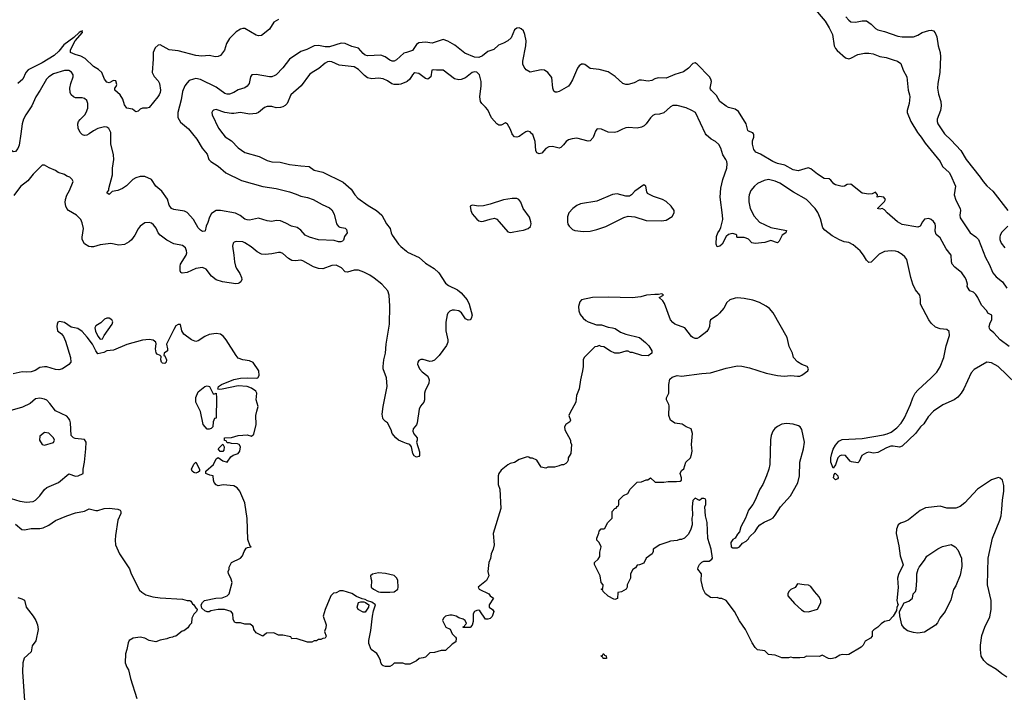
# Model space of a CAD drawing. Header units: inches. Extents: x 1678809 to 1859548, y 384609 to 522868.
# Tile 42 of 256: x 1776528 to 1785366, y 394985 to 401024. Entities that reach past the tile are written whole.
import ezdxf

# ---------------------------------------------------------------- set-up
doc = ezdxf.new("R2010")
doc.units = ezdxf.units.IN
doc.header["$MEASUREMENT"] = 0
for name, color, linetype in [('B7379', 7, 'Continuous'), ('B7389', 7, 'Continuous'), ('B7470', 7, 'Continuous'), ('B7480', 7, 'Continuous')]:
    doc.layers.add(name, color=color, linetype=linetype)

msp = doc.modelspace()

# ---------------------------------------------------------------- linework, layer by layer
at = {"layer": 'B7379', "color": 5}
for points, elevation in [([(1776537.1, 400000), (1776522.2, 399897.8), (1776512.6, 399867.4), (1776490, 399839.5), (1776470, 399838.7), (1776450, 399851.2), (1776432.6, 399870), (1776396.4, 399970), (1776370, 399995), (1776362, 400000)], 260), ([(1777150.4, 400000), (1777130, 399986.6), (1777110, 399984.2), (1777092.7, 399990), (1777082, 400000)], 260), ([(1778079.2, 400000), (1778118.4, 399950), (1778165.3, 399870), (1778210, 399816.3), (1778225.3, 399770), (1778243.1, 399750), (1778310, 399707.4), (1778379.3, 399650), (1778519.4, 399579.4), (1778710, 399525), (1778830, 399507.4), (1778950, 399478.4), (1779010, 399458.7), (1779050, 399438.4), (1779110, 399428.4), (1779162.8, 399410), (1779243.6, 399363.6), (1779310, 399335.5), (1779330, 399317.3), (1779350, 399278), (1779372.4, 399192.4), (1779388.2, 399168.2), (1779401.1, 399161.1), (1779450, 399153.4), (1779460.7, 399140.7), (1779466, 399110), (1779442.8, 399077.2), (1779434.9, 399045.1), (1779424.9, 399035.1), (1779410.3, 399029.7), (1779389.8, 399029.8), (1779350, 399040.7), (1779210, 399046.6), (1779129, 399070), (1779090, 399089.6), (1779050, 399133.2), (1779017.5, 399157.5), (1778968.7, 399170), (1778918.3, 399198.3), (1778870, 399218), (1778830, 399222), (1778790, 399212.7), (1778750, 399217.2), (1778670, 399240.5), (1778590, 399225.1), (1778570, 399226), (1778550, 399233.6), (1778507, 399267), (1778465.9, 399285.9), (1778330, 399312.2), (1778290, 399309.7), (1778250, 399283), (1778230.3, 399250), (1778216.3, 399203.7), (1778200.3, 399170), (1778192.2, 399127.8), (1778190, 399124), (1778170, 399122.9), (1778150, 399134), (1778130, 399154), (1778089, 399229), (1778030, 399292), (1778005.8, 399305.8), (1777910, 399320.4), (1777889.7, 399330), (1777870, 399358), (1777853.9, 399413.9), (1777803.5, 399483.5), (1777749.8, 399529.8), (1777710, 399589.6), (1777650, 399616.9), (1777610, 399617.4), (1777570, 399605.1), (1777544.9, 399590), (1777487.3, 399532.7), (1777451, 399509), (1777410, 399491.1), (1777357.3, 399482.7), (1777330, 399455.3), (1777309.4, 399470), (1777327.2, 399492.8), (1777327.2, 399507.2), (1777360.8, 399630), (1777361.6, 399690), (1777372.8, 399767.2), (1777368.4, 399810), (1777345.9, 399910), (1777347.3, 400000)], 260), ([(1778352, 400000), (1778373.4, 399973.4), (1778430, 399935.6), (1778490, 399873.1), (1778550, 399831.4), (1778676.9, 399796.9), (1778750, 399759), (1778790, 399746.9), (1778866.1, 399746.1), (1778950, 399724.5), (1779050, 399711.1), (1779126.7, 399706.7), (1779172.6, 399672.6), (1779250, 399654.9), (1779430, 399564.2), (1779503, 399503), (1779537, 399450), (1779562.5, 399422.5), (1779654.7, 399354.7), (1779732.1, 399312.1), (1779778, 399270), (1779819, 399190), (1779852, 399150), (1779861.7, 399110), (1779872.8, 399090), (1779929.4, 399009.4), (1779950, 398988.5), (1780000, 398946.4)], 280), ([(1780000, 397219.6), (1779970, 397229.6), (1779929.6, 397250), (1779903.6, 397270), (1779872.3, 397310), (1779863.1, 397343.1), (1779830, 397406), (1779810, 397418), (1779790, 397438), (1779787, 397447), (1779782.7, 397482.7), (1779789.8, 397550), (1779825.3, 397730), (1779819.4, 397810), (1779789.9, 397890), (1779789.8, 397910), (1779796.8, 397970), (1779811.6, 398030), (1779817.3, 398110), (1779846.9, 398290), (1779851.3, 398451.3), (1779844.2, 398550), (1779831.6, 398590), (1779778.5, 398650), (1779710, 398703.9), (1779670, 398730.6), (1779617.4, 398757.4), (1779570, 398773.8), (1779530, 398773.8), (1779470, 398757.2), (1779450, 398759.7), (1779417.3, 398797.3), (1779370, 398820.4), (1779330, 398816.1), (1779250, 398788.3), (1779210, 398789.9), (1779166.3, 398806.3), (1779070, 398858.3), (1779050, 398864), (1779002.4, 398857.6), (1778970, 398862), (1778939.3, 398879.3), (1778890, 398925.7), (1778870, 398932.4), (1778850, 398934.7), (1778790, 398921.5), (1778730, 398915.3), (1778698.6, 398918.6), (1778658.5, 398938.5), (1778605.7, 398985.7), (1778550, 399020.5), (1778530, 399028.3), (1778470, 399031.2), (1778453.8, 399026.2), (1778443.1, 399016.9), (1778438.7, 398990), (1778451.3, 398910), (1778455.5, 398850), (1778464.4, 398810), (1778473.4, 398790), (1778505.3, 398745.3), (1778520.3, 398710), (1778521.1, 398690), (1778513.1, 398670), (1778500.2, 398660.2), (1778490, 398654.7), (1778467.1, 398652.9), (1778349, 398670), (1778290, 398687.4), (1778250, 398722), (1778203.1, 398783.1), (1778170, 398799.7), (1778110, 398791.1), (1778030, 398754.4), (1777987.6, 398747.6), (1777975.2, 398755.2), (1777967.7, 398767.7), (1777967.2, 398810), (1777972.4, 398830), (1778022, 398910), (1778027, 398930), (1778025.8, 398950), (1778015.8, 398975.8), (1777990, 398997.4), (1777910, 399012.9), (1777850, 399044.2), (1777787.4, 399090), (1777771.9, 399110), (1777753.2, 399153.2), (1777730, 399181.3), (1777710, 399196.3), (1777690, 399203), (1777650, 399200.5), (1777610, 399171.5), (1777590, 399147.3), (1777560.3, 399090), (1777531.1, 399048.9), (1777510.2, 399029.8), (1777470, 399006.2), (1777418.3, 398998.3), (1777345.1, 399014.9), (1777250, 399001.7), (1777190, 398985.8), (1777170, 398983.8), (1777148.2, 398988.2), (1777110.7, 399010.7), (1777089.8, 399049.8), (1777087.7, 399070), (1777100.3, 399150), (1777090, 399201.2), (1777076.4, 399230), (1777036.9, 399270), (1776966.3, 399310), (1776949.7, 399330), (1776941.5, 399350), (1776937, 399383), (1776939.2, 399410), (1776951.6, 399448.4), (1776974.7, 399490), (1777009, 399570), (1776999, 399590), (1776978, 399610), (1776950, 399619), (1776930, 399633.2), (1776872.5, 399652.5), (1776849.4, 399669.4), (1776792.5, 399692.5), (1776750, 399719), (1776730, 399719), (1776650, 399635.6), (1776602, 399578), (1776534.4, 399525.6), (1776475, 399445)], 280), ([(1780000, 395238), (1779990, 395238), (1779967.3, 395247.3), (1779890, 395248), (1779870, 395228), (1779850, 395218), (1779810, 395218), (1779790, 395222), (1779782, 395230), (1779768.7, 395250), (1779768, 395270), (1779748.7, 395310), (1779732.9, 395332.9), (1779682, 395370), (1779663.2, 395423.2), (1779662, 395450), (1779679.6, 395540.4), (1779695.1, 395670), (1779703.7, 395716.3), (1779722, 395770), (1779690, 395794), (1779650, 395806), (1779630, 395819), (1779603.1, 395823.1), (1779550, 395844), (1779510, 395872.7), (1779430, 395896), (1779402.8, 395897.2), (1779370, 395878), (1779345.4, 395874.6), (1779322, 395850), (1779271.3, 395730), (1779252, 395670), (1779278, 395590), (1779276.9, 395563.1), (1779264.7, 395530), (1779278, 395490), (1779271.3, 395470), (1779250, 395468), (1779230, 395458), (1779210, 395458), (1779191.1, 395448.9), (1779170, 395448), (1779150, 395435.3), (1779110, 395435.3), (1779010, 395468), (1778970, 395466), (1778962, 395482), (1778947.3, 395487.3), (1778890, 395498), (1778850, 395498), (1778810, 395518), (1778743.6, 395516.4), (1778710, 395488.7), (1778650, 395518), (1778628.7, 395550), (1778628, 395570), (1778620.4, 395580.4), (1778596.4, 395596.4), (1778550, 395598), (1778510, 395608.7), (1778470, 395608.7), (1778456.4, 395616.4), (1778443.1, 395643.1), (1778442, 395690), (1778426, 395710), (1778367.3, 395727.3), (1778310, 395728), (1778243.6, 395716.4), (1778230, 395708), (1778210, 395708), (1778190, 395718), (1778162, 395742), (1778158, 395770), (1778169.1, 395790.9), (1778188, 395810), (1778288, 395830), (1778346, 395834), (1778389.6, 395850.4), (1778409.2, 395870), (1778436, 395970), (1778422.7, 396010), (1778401.2, 396050), (1778399, 396070), (1778408.7, 396090), (1778408.7, 396110), (1778428.7, 396150), (1778508.9, 396191.1), (1778528, 396210), (1778542, 396250), (1778562, 396278), (1778573.6, 396286.4), (1778606, 396290), (1778596.4, 396296.4), (1778577.1, 396357.1), (1778570, 396546), (1778550, 396686), (1778504, 396790), (1778480.9, 396820.9), (1778450, 396839.5), (1778353, 396847), (1778310, 396839), (1778290, 396849), (1778274, 396870), (1778268, 396890), (1778266, 396930), (1778234, 396934), (1778198, 396950), (1778198, 396970), (1778269, 397030), (1778290, 397082), (1778310, 397092), (1778350, 397064.7), (1778390, 397052), (1778422, 397098), (1778445.2, 397114.8), (1778488, 397130), (1778504, 397150), (1778508.9, 397188.9), (1778498, 397210), (1778483.6, 397216.4), (1778430, 397218), (1778410, 397226), (1778390, 397226), (1778382, 397242), (1778367.3, 397247.3), (1778366, 397270), (1778430, 397274), (1778488, 397290), (1778530, 397294.4), (1778570, 397295.5), (1778610, 397284.7), (1778630, 397302), (1778649.1, 397389.1), (1778649, 397470), (1778655.3, 397510), (1778668.7, 397550), (1778649.2, 397610), (1778656, 397670), (1778647, 397690), (1778610, 397715.3), (1778570, 397730.6), (1778490, 397736.5), (1778345.7, 397705.7), (1778322.8, 397702.8), (1778306.3, 397706.3), (1778311.3, 397730), (1778339.6, 397750), (1778450, 397792.3), (1778510, 397805.1), (1778570, 397808.6), (1778653.9, 397806.1), (1778664, 397810), (1778677.2, 397830), (1778674, 397870), (1778624.8, 397944.8), (1778590, 397962), (1778529.6, 397969.6), (1778490, 397986), (1778470, 398009.3), (1778382.7, 398150), (1778358.3, 398178.3), (1778330, 398199.5), (1778290, 398206), (1778230, 398196.3), (1778190, 398180.7), (1778130, 398141.2), (1778110, 398136), (1778098.6, 398138.6), (1778070, 398149.2), (1778001.5, 398201.5), (1777984, 398230), (1777970, 398286), (1777950, 398288), (1777930, 398274), (1777910, 398242), (1777846, 398110), (1777855.5, 398070), (1777853.4, 398050), (1777826, 398030), (1777822, 398010), (1777830, 398004.7), (1777845.3, 397970), (1777841.3, 397950), (1777830, 397937.6), (1777810, 397939.6), (1777800.5, 397950), (1777793.3, 397970), (1777798.6, 397998.6), (1777789.5, 398009.5), (1777762, 398022), (1777752, 398032), (1777747.3, 398070), (1777753.6, 398113.6), (1777749, 398130), (1777725.6, 398145.6), (1777690, 398154), (1777630, 398146.2), (1777490, 398108.7), (1777370, 398057.4), (1777310.4, 398049.6), (1777283.1, 398036.9), (1777230, 398025.2), (1777211.4, 398051.4), (1777181.3, 398110), (1777134.8, 398174.8), (1777090, 398225.1), (1777050, 398251.2), (1776990, 398264), (1776930, 398305.2), (1776885.2, 398314.8), (1776870.8, 398309.2), (1776862.8, 398290), (1776860.7, 398270), (1776867.3, 398230), (1776902.8, 398202.8), (1776921, 398181), (1776938.5, 398138.5), (1776984, 397990), (1776986, 397950), (1776970, 397928.7), (1776911.3, 397890), (1776878.4, 397881.6), (1776850, 397882.9), (1776770, 397906), (1776750, 397907.8), (1776710, 397900.5), (1776665.3, 397874.7), (1776630, 397862), (1776590, 397858.3), (1776550, 397861.7), (1776470, 397845.1)], 320), ([(1776450, 396724), (1776530, 396700.3), (1776590, 396691.5), (1776650, 396698.9), (1776670, 396710.4), (1776709.6, 396750), (1776750, 396806), (1776770, 396823.7), (1776875.1, 396870), (1776970, 396946.7), (1777030, 396926.7), (1777054, 396930), (1777097, 396950), (1777098.4, 396990), (1777110, 397051.3), (1777122.1, 397170), (1777123.4, 397230), (1777110, 397254.6), (1777025.4, 397265.4), (1777009.9, 397269.9), (1776989.5, 397289.5), (1776983.8, 397403.8), (1776977.2, 397430), (1776967.2, 397447.2), (1776950, 397463), (1776850, 397511.1), (1776798.6, 397578.6), (1776770, 397607.8), (1776750, 397618.3), (1776710, 397625.1), (1776670, 397620.5), (1776621.2, 397578.8), (1776553.9, 397546.1), (1776398.9, 397501.1)], 340), ([(1776490, 396494.9), (1776547.3, 396447.3), (1776570, 396443.1), (1776630, 396454.9), (1776710, 396455.6), (1776737.4, 396462.6), (1776790, 396487), (1776850, 396526.4), (1776949.7, 396570.3), (1777030, 396597.1), (1777109.6, 396610.4), (1777150, 396633), (1777210, 396616.5), (1777230, 396618), (1777285.5, 396634.5), (1777330, 396637.4), (1777410, 396630.2), (1777430, 396619.7), (1777436.1, 396610), (1777436.2, 396590), (1777408.6, 396530), (1777388.1, 396391.9), (1777384.7, 396350), (1777388.8, 396310), (1777425.2, 396230), (1777513.8, 396093.8), (1777528.4, 396048.4), (1777603.7, 395903.7), (1777623.9, 395883.9), (1777661.1, 395861.1), (1777723.2, 395843.2), (1777790, 395833.3), (1777990, 395820.3), (1778030, 395810.3), (1778054, 395810), (1778063.6, 395803.6), (1778079.6, 395779.6), (1778090.9, 395770.9), (1778105.4, 395745.4), (1778118, 395738), (1778122, 395730), (1778114, 395710), (1778090, 395686), (1778082, 395670), (1778074, 395650), (1778070, 395606), (1778051.6, 395588.4), (1778036.9, 395563.1), (1778002, 395538), (1777986.4, 395533.6), (1777930, 395488), (1777912.7, 395487.3), (1777899.6, 395480.4), (1777870, 395475.3), (1777850, 395464), (1777790, 395453.2), (1777750, 395439), (1777690, 395449), (1777652, 395472), (1777610, 395479.3), (1777547.9, 395472.1), (1777510.7, 395449.3), (1777501, 395430), (1777490.8, 395370), (1777478.8, 395330), (1777476, 395250), (1777490, 395212), (1777505.8, 395185.8), (1777521.6, 395110), (1777580.3, 394930)], 320), ([(1776510, 395835.3), (1776545.8, 395825.8), (1776572.2, 395812.2), (1776585.7, 395750), (1776648.8, 395670), (1776671.3, 395630), (1776686.9, 395590), (1776692.6, 395550), (1776671.5, 395448.5), (1776638.5, 395401.5), (1776632.2, 395350), (1776568.1, 395291.9), (1776554.8, 395250), (1776554, 395170), (1776570.8, 394910)], 280)]:
    msp.add_lwpolyline(points, dxfattribs=dict(at, elevation=elevation))
for points, elevation in [([(1777330, 398344.5), (1777310, 398342.9), (1777290, 398334), (1777256.9, 398303.1), (1777210, 398274), (1777202.6, 398257.4), (1777207, 398227), (1777230, 398182), (1777250, 398154.8), (1777270, 398158), (1777287.3, 398190), (1777357.6, 398290), (1777362.9, 398310), (1777356.2, 398330)], 320), ([(1778276.4, 397663.6), (1778290, 397672), (1778294.9, 397630), (1778290, 397446), (1778278, 397442), (1778265.4, 397414.6), (1778262, 397370), (1778245.4, 397354.6), (1778230, 397348), (1778210, 397348.7), (1778175.3, 397390), (1778150, 397506), (1778108, 397590), (1778108.9, 397631.1), (1778130, 397682), (1778189, 397730), (1778210, 397735.5), (1778230.6, 397730), (1778265.4, 397665.4)], 320), ([(1776750, 397317.2), (1776710, 397286), (1776704.7, 397250), (1776730, 397211.3), (1776750, 397202.8), (1776830, 397228), (1776841.2, 397250), (1776832.7, 397270), (1776790, 397311.8)], 360), ([(1778350, 397148), (1778328.4, 397148.4), (1778308.7, 397170), (1778350, 397214), (1778362, 397190), (1778359.6, 397160.4)], 320), ([(1778110, 396954), (1778090, 396959), (1778075.3, 396970), (1778069.2, 396989.2), (1778090, 397032), (1778110, 397052), (1778141, 396990), (1778142, 396970), (1778130, 396962)], 320), ([(1779750, 396057.2), (1779695.3, 396044.7), (1779678, 396030), (1779678.8, 396010), (1779686, 395990), (1779682, 395930), (1779704.7, 395910), (1779750, 395887.3), (1779765.2, 395885.2), (1779850, 395883.7), (1779890, 395888.7), (1779922, 395910), (1779924, 395930), (1779922, 395990), (1779914, 396010), (1779890, 396034), (1779812.5, 396052.5)], 320), ([(1779610, 395706), (1779566, 395730), (1779558, 395750), (1779570, 395792), (1779590, 395798), (1779616.9, 395796.9), (1779632.7, 395792.7), (1779662, 395770), (1779658, 395750), (1779630, 395706)], 320)]:
    msp.add_lwpolyline(points, close=True, dxfattribs=dict(at, elevation=elevation))
at = {"layer": 'B7389', "color": 5}
for points, elevation in [([(1781043.7, 400000), (1781010, 399976.3), (1780990, 399969.6), (1780970, 399972), (1780950, 399995.1), (1780948.1, 400000)], 280), ([(1781687.9, 400000), (1781674.8, 399965.2), (1781650, 399937.6), (1781630, 399934.4), (1781530, 399961), (1781485.9, 399954.1), (1781455.5, 399944.5), (1781432.7, 399930), (1781410, 399899.5), (1781384.4, 399875.6), (1781370, 399869.7), (1781310, 399885.3), (1781277.8, 399882.2), (1781252.2, 399867.8), (1781214.3, 399825.7), (1781190, 399818.9), (1781170, 399829.7), (1781159.8, 399850), (1781154.7, 399930), (1781132.8, 399992.8), (1781126, 400000)], 280), ([(1785470, 397757.4), (1785310, 397909.8), (1785250, 397943.1), (1785210, 397948), (1785095.6, 397884.4), (1785067.3, 397852.7), (1785002, 397710), (1784978.9, 397670), (1784950, 397633.8), (1784914.9, 397610), (1784813.8, 397566.2), (1784731.5, 397510), (1784682.7, 397457.3), (1784643.2, 397396.8), (1784612.7, 397367.3), (1784568.3, 397310), (1784450, 397195.5), (1784426.6, 397186.6), (1784370, 397195), (1784346.4, 397193.6), (1784310, 397180.9), (1784230, 397138.5), (1784193.1, 397133.1), (1784150, 397140.7), (1784130, 397135.1), (1784088, 397110), (1784063.4, 397056.6), (1784050, 397046), (1783994, 397054), (1783981.2, 397061.2), (1783941.2, 397110), (1783906.3, 397113.7), (1783890, 397107), (1783873, 397090), (1783850, 397028.7), (1783830, 396998), (1783809.8, 397050), (1783809.9, 397090), (1783817, 397130), (1783830, 397168.5), (1783850, 397204.9), (1783879.7, 397240.3), (1783910, 397254.3), (1784090, 397265), (1784283, 397297), (1784315, 397305), (1784350, 397321.1), (1784401, 397359), (1784439.2, 397400.8), (1784471.4, 397448.6), (1784523.7, 397570), (1784543.9, 397630), (1784565, 397670), (1784590, 397699.2), (1784710.9, 397809.1), (1784760, 397860), (1784790, 397908.8), (1784822.5, 397990), (1784845, 398095), (1784875.5, 398190), (1784870, 398225.2), (1784850, 398241.6), (1784790, 398247.6), (1784750, 398262.9), (1784710, 398299.7), (1784687.6, 398330), (1784614, 398470), (1784615.3, 398515.3), (1784607, 398550), (1784570, 398598), (1784545.3, 398650), (1784526.6, 398710), (1784489.8, 398869.8), (1784473.5, 398893.5), (1784450, 398916.3), (1784410, 398940.4), (1784390, 398946), (1784350, 398949.8), (1784290, 398943.1), (1784242, 398918), (1784170, 398847.8), (1784150, 398842.9), (1784130, 398863.7), (1784103.1, 398910), (1784073.1, 398950), (1784010, 399002.9), (1783970, 399022.4), (1783930, 399030.7), (1783887.1, 399047.1), (1783822.4, 399082.4), (1783754.5, 399134.5), (1783736.6, 399156.6), (1783716.8, 399236.8), (1783693, 399293), (1783667.1, 399330), (1783590, 399409), (1783474.6, 399474.6), (1783350, 399557.1), (1783310, 399574.6), (1783250, 399589.8), (1783210, 399581), (1783150, 399552.1), (1783122.6, 399530), (1783091.7, 399490), (1783075.6, 399450), (1783072.8, 399430), (1783072.6, 399390), (1783085, 399330), (1783120.3, 399260.3), (1783170, 399205.3), (1783270, 399156.9), (1783411, 399130), (1783404.7, 399110), (1783370.9, 399089.1), (1783345.4, 399034.6), (1783330, 399022), (1783270, 399042), (1783216.7, 399023.3), (1783130, 399015.1), (1783101.3, 399021.3), (1783070, 399052.7), (1783050, 399062.7), (1783030, 399069.2), (1782970, 399068.7), (1782966, 399070), (1782966, 399090), (1782956.4, 399096.4), (1782930, 399104), (1782910, 399101.6), (1782890, 399094.3), (1782870, 399077.6), (1782832.8, 399010), (1782814, 398990), (1782790, 398985.1), (1782779.7, 399010), (1782782.3, 399077.7), (1782793.3, 399110), (1782809.9, 399130.1), (1782822.8, 399157.2), (1782838.7, 399230), (1782837.5, 399270), (1782816.7, 399430), (1782821.9, 399510), (1782839.6, 399590), (1782874.7, 399690), (1782878.3, 399730), (1782875.3, 399750), (1782867.9, 399767.9), (1782838.7, 399810), (1782822.4, 399870), (1782802.7, 399902.7), (1782772.3, 399930), (1782735.1, 399950), (1782689.6, 399990), (1782684.8, 400000)], 280), ([(1785408.7, 398090), (1785330, 398149.3), (1785273.3, 398213.3), (1785240.1, 398240.1), (1785232.3, 398252.3), (1785229.3, 398270), (1785238.4, 398301.6), (1785255.1, 398330), (1785254, 398370), (1785218, 398390), (1785209, 398410), (1785161.7, 398461.7), (1785129.6, 398530), (1785110, 398558), (1785090, 398577.2), (1785058, 398590), (1785050, 398598), (1785034, 398630), (1785036, 398650), (1785025.1, 398690), (1785013.2, 398713.2), (1784983.6, 398750), (1784923, 398803), (1784898.7, 398830), (1784892.8, 398850), (1784889.6, 398910), (1784845.2, 398965.2), (1784790, 399064.5), (1784754.5, 399094.5), (1784746.6, 399126.6), (1784749.6, 399170), (1784745.1, 399190), (1784730, 399211.8), (1784710, 399229.5), (1784690, 399237.6), (1784650, 399231.8), (1784630.7, 399210), (1784612, 399170), (1784590, 399161.2), (1784450, 399186.6), (1784406.6, 399210), (1784313.2, 399290), (1784290, 399318), (1784270, 399328), (1784250, 399324), (1784228.7, 399330), (1784290, 399392), (1784299, 399410), (1784286, 399430), (1784243.6, 399436.4), (1784226, 399430), (1784228, 399450), (1784210, 399475.3), (1784178.8, 399461.2), (1784150, 399456), (1784090, 399467.3), (1783990, 399546), (1783956.8, 399543.2), (1783931.3, 399530), (1783910, 399527.6), (1783850, 399540.7), (1783836, 399550), (1783810, 399584), (1783795.1, 399595.1), (1783750, 399599.3), (1783690, 399637), (1783630, 399686), (1783606.4, 399693.6), (1783514.4, 399665.6), (1783470, 399675.6), (1783396.3, 399716.3), (1783330, 399732.2), (1783289.6, 399750), (1783177.2, 399817.2), (1783135.8, 399835.8), (1783117.7, 399857.7), (1783105.3, 399905.3), (1783104.9, 399935.1), (1783117.6, 399970), (1783117.6, 399990), (1783113.6, 400000)], 260), ([(1784594.5, 400000), (1784619.1, 399970), (1784655, 399915), (1784791.5, 399750), (1784810, 399704.4), (1784870, 399651.8), (1784884.4, 399630), (1784928.8, 399530), (1784917.6, 399450), (1784930, 399402.8), (1784970.6, 399330), (1784974, 399310), (1784965.5, 399270), (1784970, 399246), (1785061, 399110), (1785110, 399074), (1785134.4, 399050), (1785197.5, 398890), (1785231.5, 398830), (1785262.6, 398750), (1785293.8, 398713.8), (1785348.7, 398670), (1785390, 398614)], 260), ([(1784830.3, 400000), (1784890, 399943.1), (1784976, 399850), (1785023.6, 399770), (1785148.9, 399610), (1785175.3, 399570), (1785210, 399532.2), (1785264.5, 399484.5), (1785398.4, 399310)], 280), ([(1785397, 399170), (1785343.6, 399116.4), (1785329.3, 399090), (1785325, 399070), (1785325.8, 399050), (1785336.9, 399016.9), (1785370, 398974.6)], 280), ([(1780000, 398946.4), (1780010, 398938), (1780112.4, 398890), (1780170, 398837.4), (1780247.7, 398790), (1780290, 398750.5), (1780350, 398657.6), (1780377.1, 398637.1), (1780458.9, 398598.9), (1780491, 398571), (1780543.6, 398510), (1780564, 398470), (1780590.3, 398370), (1780579.2, 398340.8), (1780570, 398329.5), (1780552.4, 398327.6), (1780530, 398339.6), (1780493.5, 398393.5), (1780470, 398409.7), (1780430, 398417.2), (1780410, 398416.4), (1780390, 398407.8), (1780372.2, 398390), (1780365.3, 398374.7), (1780352.2, 398307.8), (1780352, 398230), (1780372.1, 398150), (1780372, 398130), (1780360, 398100), (1780294, 398010), (1780250, 397968.2), (1780230, 397958.3), (1780210, 397956.4), (1780150, 397972.7), (1780130, 397973.5), (1780110, 397964.2), (1780100.3, 397950), (1780099.6, 397930), (1780116.5, 397890), (1780141.4, 397861.4), (1780190, 397824.4), (1780204.4, 397790), (1780200.4, 397759.6), (1780167.8, 397692.2), (1780161.8, 397670), (1780162.3, 397610), (1780156.5, 397590), (1780125.4, 397554.6), (1780114.1, 397525.9), (1780096.9, 397403.1), (1780090, 397386), (1780060.5, 397350), (1780056.3, 397330), (1780066, 397306), (1780094.8, 397270), (1780096, 397250), (1780091, 397230), (1780115.3, 397144.7), (1780118, 397110), (1780110, 397102), (1780090, 397095.3), (1780070, 397108), (1780057.2, 397130), (1780044.5, 397190), (1780029.6, 397209.6), (1780000, 397219.6)], 280), ([(1785390, 395120.7), (1785342.7, 395150), (1785295.1, 395190), (1785216.6, 395236.6), (1785181.6, 395270), (1785159.7, 395310), (1785153, 395370), (1785153, 395410), (1785163.8, 395496.2), (1785191.8, 395570), (1785236.8, 395663.2), (1785249.7, 395730), (1785246.9, 395810), (1785214, 395950), (1785220.3, 396190), (1785261.5, 396370), (1785326.2, 396530), (1785337.2, 396570), (1785345.1, 396630), (1785349.7, 396710.3), (1785360.5, 396790), (1785360.7, 396840.7), (1785350, 396888.7), (1785330, 396908.7), (1785314.6, 396914.6), (1785250, 396893.2), (1785126, 396810), (1785012.5, 396687.5), (1784970, 396653.2), (1784930, 396637.2), (1784850, 396639.3), (1784790, 396656.2), (1784658, 396642), (1784610, 396616.2), (1784505.4, 396534.6), (1784470, 396515.6), (1784435.8, 396504.2), (1784414.8, 396490), (1784399.1, 396450), (1784396.3, 396410), (1784419.8, 396299.8), (1784431, 396210), (1784458, 396130), (1784416.9, 396043.1), (1784406, 396010), (1784413.4, 395926.6), (1784402.8, 395810), (1784406, 395786), (1784414, 395770), (1784402, 395750), (1784399.6, 395720.4), (1784370, 395668), (1784332, 395630), (1784290, 395622), (1784259.8, 395600.2), (1784231.3, 395570), (1784193.7, 395546.3), (1784181, 395530), (1784181, 395490), (1784164.7, 395470), (1784116.8, 395443.2), (1784098.8, 395410), (1784081, 395390), (1783970, 395325.2), (1783950, 395321.2), (1783910, 395324), (1783890, 395319), (1783850, 395295.3), (1783810, 395285.2), (1783789.4, 395289.4), (1783730, 395318), (1783707.3, 395307.3), (1783591.6, 395308.4), (1783570, 395298), (1783530, 395295.3), (1783470, 395295.3), (1783450, 395302), (1783430, 395295.3), (1783370, 395295.3), (1783310, 395318), (1783250, 395326), (1783216.4, 395356.4), (1783150, 395368), (1783130, 395388), (1783102, 395430), (1783042, 395550), (1782990, 395628), (1782945.2, 395710), (1782870, 395809), (1782830, 395828.7), (1782810, 395828.7), (1782790, 395835.3), (1782750, 395833.2), (1782730, 395837.2), (1782684, 395870), (1782664, 395910), (1782645.2, 395990), (1782648.4, 396048.4), (1782615.3, 396090), (1782618, 396110), (1782630, 396134), (1782650, 396154), (1782670, 396162), (1782716.4, 396163.6), (1782740.4, 396179.6), (1782748, 396190), (1782735.3, 396270), (1782704.7, 396364.7), (1782699.3, 396510), (1782685.2, 396570), (1782678, 396650), (1782686, 396670), (1782686, 396710), (1782682, 396722), (1782670, 396726), (1782650, 396726), (1782630, 396706), (1782590, 396728), (1782570, 396706), (1782564, 396650), (1782566.4, 396573.6), (1782561, 396550), (1782564.7, 396490), (1782552, 396450), (1782530, 396406), (1782494, 396370), (1782470, 396358), (1782450, 396358), (1782430.9, 396349.1), (1782370, 396342), (1782345.4, 396334.6), (1782274, 396310), (1782214, 396270), (1782214, 396250), (1782204.7, 396230), (1782152, 396190), (1782130, 396146), (1782091.6, 396128.4), (1782070, 396126), (1782056.9, 396103.1), (1782031.6, 396088.4), (1782011.3, 396050), (1782010.9, 396009.1), (1781982, 395950), (1781982, 395930), (1781972, 395910), (1781930, 395886), (1781898, 395882), (1781892.7, 395827.3), (1781870, 395818), (1781860.4, 395820.4), (1781808.9, 395848.9), (1781766, 395890), (1781762, 395902), (1781746, 395910), (1781762, 395918), (1781766, 395950), (1781746, 395970), (1781738, 396030), (1781688.4, 396131.6), (1781688.4, 396151.6), (1781720.4, 396179.6), (1781734.6, 396205.4), (1781736.4, 396243.6), (1781748, 396290), (1781728.9, 396328.9), (1781708.4, 396351.6), (1781708, 396370), (1781727.3, 396412.7), (1781728.4, 396431.6), (1781748.4, 396451.6), (1781770, 396452), (1781780.4, 396459.6), (1781808, 396510), (1781846, 396550), (1781846, 396610), (1781870, 396634), (1781882, 396638), (1781890, 396654), (1781902, 396658), (1781906, 396670), (1781906, 396710), (1781947.3, 396752.7), (1781986, 396770), (1782008, 396810), (1782070, 396872), (1782110, 396874), (1782150, 396892), (1782167.3, 396892.7), (1782190, 396911.3), (1782232.7, 396872.7), (1782310, 396871), (1782350, 396877.3), (1782423.2, 396876.8), (1782458, 396882), (1782468.7, 396890), (1782469, 396910), (1782455.3, 396950), (1782470, 396978), (1782489, 396991), (1782508.7, 397050), (1782548.4, 397091.6), (1782559.3, 397120.7), (1782565.2, 397150), (1782559, 397210), (1782568.7, 397310), (1782555.3, 397350), (1782510, 397369), (1782474, 397394), (1782410, 397402), (1782368.7, 397430), (1782355.3, 397470), (1782357.2, 397557.2), (1782355.3, 397570), (1782335.3, 397610), (1782335.3, 397630), (1782355.3, 397670), (1782354, 397750), (1782362.7, 397797.3), (1782384.7, 397815.3), (1782429.2, 397830.8), (1782470, 397824.9), (1782650, 397848.2), (1782730, 397854), (1782870, 397895.3), (1782970, 397914.9), (1783010, 397913.4), (1783079.2, 397899.2), (1783230, 397850.4), (1783330, 397828.2), (1783390, 397824.4), (1783450, 397830.7), (1783510, 397823), (1783530, 397824.9), (1783550, 397831), (1783602, 397870), (1783608.7, 397890), (1783598, 397910), (1783550, 397929.2), (1783510, 397952.7), (1783473.2, 397990), (1783463.7, 398030), (1783436.2, 398090), (1783417, 398170), (1783290, 398392.3), (1783257, 398430), (1783230, 398451.8), (1783170, 398485.1), (1783110, 398507.3), (1783030, 398522), (1782970, 398526), (1782950, 398525.2), (1782902, 398510), (1782876, 398484), (1782847.1, 398432.9), (1782810.8, 398390), (1782790, 398369.3), (1782730, 398329), (1782721.6, 398310), (1782720.2, 398270), (1782712.2, 398247.8), (1782695.7, 398224.3), (1782630, 398173), (1782610, 398163.1), (1782590, 398162), (1782570, 398169.6), (1782559.5, 398179.5), (1782497.2, 398257.2), (1782409.5, 398289.5), (1782390, 398304), (1782369.6, 398329.6), (1782316.5, 398476.5), (1782301.2, 398501.2), (1782268, 398530), (1782308, 398550), (1782299, 398559), (1782290, 398562), (1782263.5, 398556.5), (1782230, 398557.6), (1782154, 398550), (1782102.8, 398537.2), (1782026.3, 398526.3), (1781810, 398533.3), (1781670, 398530.5), (1781571, 398510), (1781556, 398490), (1781542.8, 398450), (1781546, 398410), (1781558, 398378), (1781585.2, 398345.2), (1781610, 398324.7), (1781630.9, 398310.9), (1781705.4, 398285.4), (1781750, 398284.7), (1781810, 398264.7), (1781850, 398258), (1781872, 398250), (1781919.8, 398219.8), (1781970, 398201), (1782092, 398170), (1782146.4, 398126.4), (1782175.3, 398095.3), (1782202, 398050), (1782202, 398030), (1782170, 398006), (1782111.3, 398008.7), (1782030, 398035.3), (1782010, 398035.3), (1781988.4, 398048.4), (1781970, 398048.7), (1781910, 398028.7), (1781870, 398029), (1781830, 398048), (1781770, 398088), (1781748.9, 398088.9), (1781730, 398098), (1781711.1, 398088.9), (1781690, 398088), (1781596, 397990), (1781584.7, 397970), (1781586, 397910), (1781581, 397870), (1781561, 397790), (1781551, 397710), (1781526, 397650), (1781518.8, 397590), (1781464.7, 397490), (1781458, 397470), (1781471.3, 397430), (1781465.4, 397414.6), (1781431.3, 397390), (1781418.8, 397370), (1781421.4, 397341.4), (1781471, 397250), (1781471.3, 397231.3), (1781482, 397210), (1781476, 397130), (1781452, 397090), (1781451.6, 397068.4), (1781442, 397050), (1781430, 397038), (1781410, 397028), (1781390, 397028), (1781370, 397018), (1781330, 397008), (1781270, 397008), (1781250, 396998), (1781210, 397008), (1781170, 397068), (1781130, 397088), (1781110, 397088.7), (1781097.2, 397097.2), (1781082, 397098), (1781010, 397075.3), (1780970, 397048.7), (1780930, 397039), (1780910, 397029), (1780850, 396979), (1780828.2, 396950), (1780823.8, 396930), (1780823.7, 396850), (1780836.3, 396810), (1780845.5, 396634.5), (1780777.3, 396410), (1780786, 396310), (1780779.1, 396270), (1780760.5, 396230), (1780753, 396187), (1780738.8, 396150), (1780731, 396070), (1780738, 396030), (1780718, 395990), (1780642, 395930), (1780652, 395910), (1780738, 395870), (1780750.9, 395850.9), (1780782, 395830), (1780742, 395770), (1780742, 395750), (1780772, 395730), (1780784.7, 395710), (1780770, 395666), (1780751.6, 395648.4), (1780730, 395642), (1780710, 395642), (1780658, 395718), (1780650, 395722.7), (1780630, 395720.9), (1780611, 395710), (1780598.8, 395690), (1780599.8, 395620.2), (1780590, 395588), (1780570, 395566), (1780510, 395566), (1780507.3, 395572.7), (1780522, 395578), (1780526, 395590), (1780538, 395602), (1780528, 395630), (1780510, 395642), (1780470, 395655.3), (1780446, 395670), (1780410, 395679), (1780390, 395679), (1780351.1, 395668.9), (1780332, 395650), (1780322, 395630), (1780351.6, 395571.6), (1780391.1, 395551.1), (1780411.3, 395510), (1780439.8, 395479.8), (1780444.7, 395470), (1780442, 395438), (1780410, 395418), (1780350, 395362), (1780310, 395362), (1780250, 395344), (1780210, 395339), (1780170, 395302), (1780150, 395294), (1780114, 395290), (1780090, 395268), (1780030, 395238), (1780000, 395238)], 320)]:
    msp.add_lwpolyline(points, dxfattribs=dict(at, elevation=elevation))
for points, elevation in [([(1782130, 399542), (1782050, 399484), (1782021, 399450), (1782000.5, 399439.5), (1781970, 399438.4), (1781890, 399459.7), (1781850, 399454), (1781710, 399396), (1781562.8, 399370), (1781530, 399355.8), (1781492.7, 399330), (1781455.8, 399290), (1781445.4, 399254.6), (1781444.6, 399210), (1781449.1, 399189.1), (1781459.3, 399170), (1781490, 399140.5), (1781510, 399132.4), (1781590, 399121.6), (1781650, 399126), (1781710, 399140.4), (1781790, 399168.4), (1781950, 399247.3), (1781990, 399258.8), (1782050, 399254.8), (1782150, 399220.5), (1782290, 399219.3), (1782330, 399223), (1782383.3, 399256.7), (1782402.7, 399290), (1782402.7, 399310), (1782376, 399350), (1782330, 399392), (1782299, 399410), (1782216.6, 399436.6), (1782163.7, 399463.7), (1782157.2, 399477.2), (1782148.9, 399528.9)], 320), ([(1780950, 399419.8), (1780870, 399405.6), (1780750, 399367.2), (1780690, 399353.5), (1780649.7, 399349.7), (1780590, 399358.4), (1780570.6, 399349.4), (1780577.3, 399310), (1780590, 399280.4), (1780630, 399231.8), (1780650, 399218.3), (1780670, 399212.6), (1780690, 399213.6), (1780750, 399234.4), (1780790, 399240.9), (1780810, 399231.8), (1780832.2, 399210), (1780910, 399119.5), (1780930, 399114.6), (1780950, 399116), (1781010, 399128.8), (1781050, 399133.7), (1781090.9, 399149.1), (1781112.1, 399167.9), (1781118.3, 399190), (1781117.2, 399210), (1781103.9, 399250), (1781048.6, 399330), (1781026.3, 399386.3), (1781009.5, 399410), (1780990, 399419.2)], 320), ([(1783410, 397399.6), (1783390, 397396.2), (1783368.8, 397391.2), (1783330, 397372.3), (1783305.8, 397354.2), (1783288, 397330), (1783273, 397290), (1783268.1, 397251.9), (1783260.5, 397030), (1783253.4, 396990), (1783232.5, 396927.5), (1783197.3, 396850), (1783172.3, 396807.7), (1783130.4, 396709.6), (1783108.1, 396671.9), (1783070, 396622), (1783044, 396550), (1783001, 396470), (1782990, 396426), (1782970, 396406), (1782951.3, 396368.7), (1782930, 396358), (1782912, 396330), (1782914, 396290), (1782930, 396282), (1782970, 396282), (1782990, 396292), (1783016.4, 396323.6), (1783050, 396342), (1783070, 396362), (1783079.3, 396380.7), (1783129.6, 396430), (1783152.4, 396467.6), (1783171.5, 396488.5), (1783210, 396513.4), (1783270, 396538.7), (1783290, 396552.7), (1783310, 396575.5), (1783357.4, 396650), (1783448.3, 396750), (1783512.9, 396867.1), (1783527.8, 396930), (1783529.8, 397050), (1783564.4, 397170), (1783571.6, 397230), (1783550, 397345.2), (1783533.6, 397370), (1783518.9, 397378.9), (1783470, 397392.8)], 320), ([(1783850, 396894), (1783834, 396910), (1783838, 396942), (1783848.7, 396951.3), (1783871.3, 396930), (1783876, 396910), (1783870, 396902)], 280), ([(1784590, 395516), (1784550, 395520.9), (1784497.5, 395537.5), (1784470, 395557.2), (1784446.6, 395590), (1784428, 395672), (1784426, 395710), (1784468, 395790), (1784510, 395804.7), (1784542, 395830), (1784548.7, 395870), (1784568.9, 395891.1), (1784574, 395910), (1784581.2, 395990), (1784581.2, 396050), (1784593.2, 396090), (1784601.2, 396110), (1784650, 396171.3), (1784672.1, 396207.9), (1784770, 396274), (1784810, 396294.8), (1784890, 396311), (1784924.7, 396290), (1784950, 396264.7), (1784980.7, 396190), (1784984.5, 396115.5), (1784970, 396038), (1784930, 395942), (1784910.5, 395909.5), (1784885.8, 395814.2), (1784834.8, 395710), (1784788.3, 395651.7), (1784766.8, 395610), (1784750, 395589.2), (1784650, 395526)], 320), ([(1783510, 395958), (1783490, 395926), (1783450, 395908), (1783432, 395890), (1783422, 395870), (1783422, 395850), (1783482.5, 395782.5), (1783546.4, 395726.4), (1783570.7, 395710.7), (1783610, 395706.8), (1783689.3, 395730.7), (1783718, 395790), (1783718, 395810), (1783703.1, 395843.1), (1783662, 395890), (1783630, 395935.3), (1783610, 395948.7), (1783569, 395949)], 320), ([(1781790, 395288), (1781766, 395290), (1781762, 395302), (1781750, 395306), (1781747.3, 395312.7), (1781762, 395318), (1781766, 395330), (1781771.6, 395331.6), (1781778, 395318), (1781791.6, 395311.6), (1781794, 395290)], 320)]:
    msp.add_lwpolyline(points, close=True, dxfattribs=dict(at, elevation=elevation))
at = {"layer": 'B7470', "color": 5}
for points, elevation in [([(1778850, 401025.2), (1778810, 401001.2), (1778770, 400939.3), (1778697.7, 400882.3), (1778670, 400878.7), (1778650, 400886), (1778550, 400944.2), (1778530, 400944.7), (1778510, 400938.3), (1778470, 400915.4), (1778410, 400855.6), (1778384.2, 400810), (1778367.7, 400750), (1778330, 400702.7), (1778310, 400692.3), (1778286, 400690), (1778230, 400702), (1778163.4, 400696.6), (1778110, 400703.2), (1777950, 400744.7), (1777870, 400754), (1777790, 400799.5), (1777770, 400794.5), (1777744.4, 400770), (1777726.7, 400730), (1777727, 400670), (1777716.3, 400550), (1777734, 400514), (1777770, 400476.3), (1777783.7, 400450), (1777791.6, 400390), (1777788.5, 400370), (1777781.3, 400350), (1777766.7, 400330), (1777690, 400236), (1777670, 400229), (1777630, 400228.7), (1777610, 400222), (1777590, 400202), (1777570, 400198), (1777541.2, 400221.2), (1777488.7, 400230), (1777470, 400258), (1777454, 400310), (1777429, 400350), (1777382, 400390), (1777382, 400410), (1777395.1, 400424.9), (1777398.6, 400441.4), (1777390, 400475.3), (1777370, 400479.3), (1777330, 400457.2), (1777310, 400464), (1777289.4, 400490), (1777264, 400550), (1777235.5, 400575.5), (1777190, 400604), (1777115.9, 400675.9), (1777075.7, 400695.7), (1777026, 400710), (1776983.7, 400730), (1776985.1, 400750), (1777005.3, 400794.7), (1777026.5, 400833.5), (1777090.9, 400910), (1777090, 400926), (1777086.4, 400913.6), (1777077.7, 400917.7), (1777060.4, 400910), (1777014.7, 400865.3), (1776922.8, 400797.2), (1776879.1, 400740.9), (1776837.2, 400702.8), (1776730, 400636.8), (1776605, 400575), (1776583.1, 400550), (1776555.5, 400490), (1776510.2, 400450)], 240), ([(1780000, 400730.7), (1779976.5, 400723.5), (1779910, 400662.6), (1779888.8, 400651.2), (1779870, 400651.1), (1779850, 400659.7), (1779809.3, 400689.3), (1779770, 400703.9), (1779650, 400699.8), (1779630, 400706.8), (1779610, 400721), (1779567.9, 400767.9), (1779510, 400782.6), (1779450, 400811.1), (1779413.6, 400813.6), (1779310, 400779.4), (1779270, 400780.3), (1779210, 400791.6), (1779171.2, 400788.8), (1779103.9, 400756.1), (1779050, 400739.3), (1778950, 400669.7), (1778890, 400593), (1778830.4, 400530), (1778818, 400522), (1778790, 400512), (1778770, 400511.8), (1778650, 400532.1), (1778611.9, 400528.1), (1778599.5, 400510), (1778586.7, 400450), (1778570, 400426), (1778550, 400411.6), (1778490, 400395.1), (1778450.6, 400370), (1778410, 400355.5), (1778390, 400354.2), (1778370, 400359.8), (1778290, 400417), (1778150, 400488.3), (1778110, 400494.7), (1778088.8, 400491.2), (1778050, 400476.9), (1778030, 400458.4), (1778010, 400429.6), (1777990, 400379.3), (1777976.3, 400303.7), (1777946.3, 400190), (1777947.1, 400147.1), (1777970, 400102.4), (1778044.4, 400044.4), (1778079.2, 400000)], 260), ([(1780000, 400467.3), (1779950, 400445.8), (1779930, 400441), (1779890, 400440.7), (1779867.5, 400447.5), (1779830, 400475.1), (1779790, 400492.2), (1779750, 400499.7), (1779690, 400493.8), (1779650, 400502.9), (1779621.7, 400521.7), (1779570, 400576.8), (1779530, 400599.4), (1779396.9, 400616.9), (1779330, 400646.3), (1779310, 400648.2), (1779290, 400644.6), (1779270, 400632.8), (1779214.1, 400585.9), (1779152, 400550), (1779128.7, 400531.3), (1779055.2, 400430), (1778962, 400350), (1778927.7, 400272.3), (1778910, 400254), (1778890, 400242.4), (1778870, 400235.1), (1778831.5, 400231.5), (1778790, 400244.2), (1778750, 400244.2), (1778725.9, 400234.1), (1778670, 400189.7), (1778650, 400183.1), (1778590, 400176.8), (1778510, 400191.5), (1778450, 400180.3), (1778430, 400181.1), (1778370, 400190.7), (1778290, 400217.4), (1778267.5, 400212.5), (1778258, 400202), (1778252.7, 400190), (1778255.3, 400170), (1778311.1, 400051.1), (1778352, 400000)], 280), ([(1777082, 400000), (1777071.3, 400010), (1777052.2, 400050), (1777050.9, 400090), (1777057.2, 400110), (1777070, 400128.8), (1777111.1, 400168.9), (1777124.5, 400190), (1777138.2, 400230), (1777139.2, 400270), (1777130, 400297), (1777110, 400315.1), (1777090, 400321.5), (1777030, 400323.5), (1777010, 400331.2), (1776989.8, 400350), (1776980.9, 400370), (1776979.3, 400410), (1776988.3, 400451.7), (1777008.3, 400510), (1777008, 400530), (1776993.5, 400553.5), (1776970, 400568), (1776930, 400567.2), (1776830, 400536.6), (1776790, 400511.8), (1776769.3, 400490), (1776712.8, 400390), (1776672.4, 400330), (1776637.3, 400250), (1776582, 400170), (1776560.8, 400130), (1776550.2, 400090), (1776537.1, 400000)], 260), ([(1777347.3, 400000), (1777347.4, 400010), (1777327.7, 400047.7), (1777310, 400058.3), (1777290, 400060.9), (1777230, 400046), (1777190, 400026), (1777150.4, 400000)], 260)]:
    msp.add_lwpolyline(points, dxfattribs=dict(at, elevation=elevation))
at = {"layer": 'B7480', "color": 5}
for points, elevation in [([(1783653.2, 401133.2), (1783759.6, 401010), (1783795.3, 400950), (1783822.8, 400890), (1783840.2, 400790), (1783850, 400766), (1783866.2, 400746.2), (1783941.6, 400681.6), (1783970, 400672), (1783990, 400677), (1784050, 400711.4), (1784110, 400722.2), (1784150, 400723.2), (1784190, 400716.2), (1784250, 400694.7), (1784304.3, 400684.3), (1784370, 400664.4), (1784407.7, 400650), (1784437.1, 400630), (1784459.3, 400570), (1784490.3, 400510), (1784502, 400390), (1784515.5, 400350), (1784517.1, 400330), (1784511.1, 400270), (1784495.5, 400210), (1784495.5, 400190), (1784527.2, 400110), (1784586.3, 400010), (1784594.5, 400000)], 260), ([(1783944.2, 401050), (1783970, 401018.3), (1783990, 401004.6), (1784030, 401000.3), (1784090, 401014.4), (1784130, 401013), (1784170, 400984.9), (1784210, 400946), (1784231.6, 400931.6), (1784290, 400919.1), (1784410, 400877.2), (1784450, 400869), (1784550, 400869), (1784590, 400885.2), (1784630, 400909.1), (1784690, 400927.6), (1784710, 400928.8), (1784730, 400923.1), (1784746.8, 400906.8), (1784761.7, 400870), (1784772.8, 400790), (1784790.2, 400730), (1784794.7, 400690), (1784787.2, 400550), (1784769.3, 400450.7), (1784766.9, 400410), (1784775.1, 400355.1), (1784796.5, 400290), (1784800.3, 400250), (1784792.8, 400210), (1784764.7, 400130), (1784763.2, 400110), (1784768, 400090), (1784830, 400000.3), (1784830.3, 400000)], 280), ([(1783113.6, 400000), (1783110, 400009), (1783070, 400022.7), (1783062.7, 400030), (1783049.6, 400090), (1782979.6, 400199.6), (1782950, 400220.5), (1782890, 400236.9), (1782870, 400247.1), (1782811.8, 400290), (1782783.8, 400343.8), (1782734, 400390), (1782730, 400399), (1782726, 400410), (1782736.4, 400470), (1782732.4, 400490), (1782721.1, 400510), (1782610, 400624.5), (1782590, 400635.1), (1782570, 400629.5), (1782530.4, 400590), (1782485.5, 400554.5), (1782409, 400531), (1782330, 400497.4), (1782258.8, 400501.2), (1782230, 400492.7), (1782202.6, 400477.4), (1782170, 400471.2), (1782110, 400480.5), (1782090, 400479.5), (1782043.4, 400456.6), (1781990, 400443), (1781970, 400442.4), (1781940.9, 400450), (1781873.8, 400513.8), (1781810, 400555), (1781730, 400577.6), (1781650, 400585.1), (1781601.1, 400621.1), (1781590, 400626), (1781570, 400624.7), (1781549.3, 400610.7), (1781534.6, 400590), (1781490, 400483.7), (1781470, 400446.6), (1781452.8, 400427.2), (1781370, 400380.5), (1781350, 400371.8), (1781334, 400374), (1781323.3, 400383.3), (1781313, 400410), (1781303.5, 400503.5), (1781269.7, 400549.7), (1781239, 400570), (1781210, 400574), (1781110, 400551.5), (1781073.2, 400573.2), (1781056.1, 400596.1), (1781045.5, 400625.5), (1781045.3, 400650), (1781072.2, 400790), (1781073.2, 400833.2), (1781062.6, 400890), (1781050, 400923.7), (1781030, 400942.9), (1781010, 400949.6), (1780990, 400947.3), (1780970, 400932), (1780938.5, 400861.5), (1780910, 400834), (1780870, 400812.1), (1780824.8, 400795.2), (1780782.8, 400757.2), (1780730, 400739.1), (1780681.9, 400698.1), (1780650, 400683.9), (1780610, 400687.8), (1780523.3, 400723.3), (1780434.5, 400794.5), (1780370, 400831.6), (1780330, 400845), (1780230, 400813.1), (1780170, 400822.6), (1780110, 400815.6), (1780090, 400801.6), (1780053.1, 400746.9), (1780000, 400730.7)], 260), ([(1780948.1, 400000), (1780930, 400045.2), (1780906.8, 400086.8), (1780890, 400097.2), (1780850, 400078), (1780830, 400078), (1780809.4, 400090), (1780764.1, 400144.1), (1780730, 400213.2), (1780710, 400239.3), (1780676, 400270), (1780662.9, 400290), (1780658.3, 400330), (1780670.7, 400429.3), (1780669.8, 400469.8), (1780654.5, 400530), (1780630, 400553.1), (1780610, 400555.3), (1780590, 400549.7), (1780530, 400501), (1780490, 400486.2), (1780470, 400483.9), (1780430, 400493), (1780330, 400569.4), (1780270, 400569.3), (1780245.8, 400574.2), (1780228.8, 400570), (1780218, 400510), (1780190, 400489.7), (1780170, 400496.9), (1780110, 400541.4), (1780073.1, 400546.9), (1780070, 400546.3), (1780052.7, 400527.3), (1780030.1, 400489.9), (1780006.4, 400470), (1780000, 400467.3)], 280), ([(1782684.8, 400000), (1782593.6, 400190), (1782560.9, 400210), (1782511.5, 400231.5), (1782430, 400254), (1782390, 400253.3), (1782370, 400242.9), (1782310, 400188.7), (1782270, 400174.6), (1782230, 400171.6), (1782210, 400164.4), (1782190, 400143.5), (1782152.6, 400087.4), (1782133.1, 400070), (1782110, 400059), (1782069.8, 400049.8), (1781990, 400055.1), (1781970, 400052.3), (1781938, 400042), (1781890, 400017), (1781868.3, 400011.7), (1781810, 400014.7), (1781750, 400040.5), (1781717.3, 400042.7), (1781710, 400040.7), (1781696.7, 400023.3), (1781687.9, 400000)], 280), ([(1781126, 400000), (1781110, 400017), (1781090, 400024.5), (1781070, 400018.4), (1781043.7, 400000)], 280)]:
    msp.add_lwpolyline(points, dxfattribs=dict(at, elevation=elevation))

doc.saveas('drawing.dxf')
